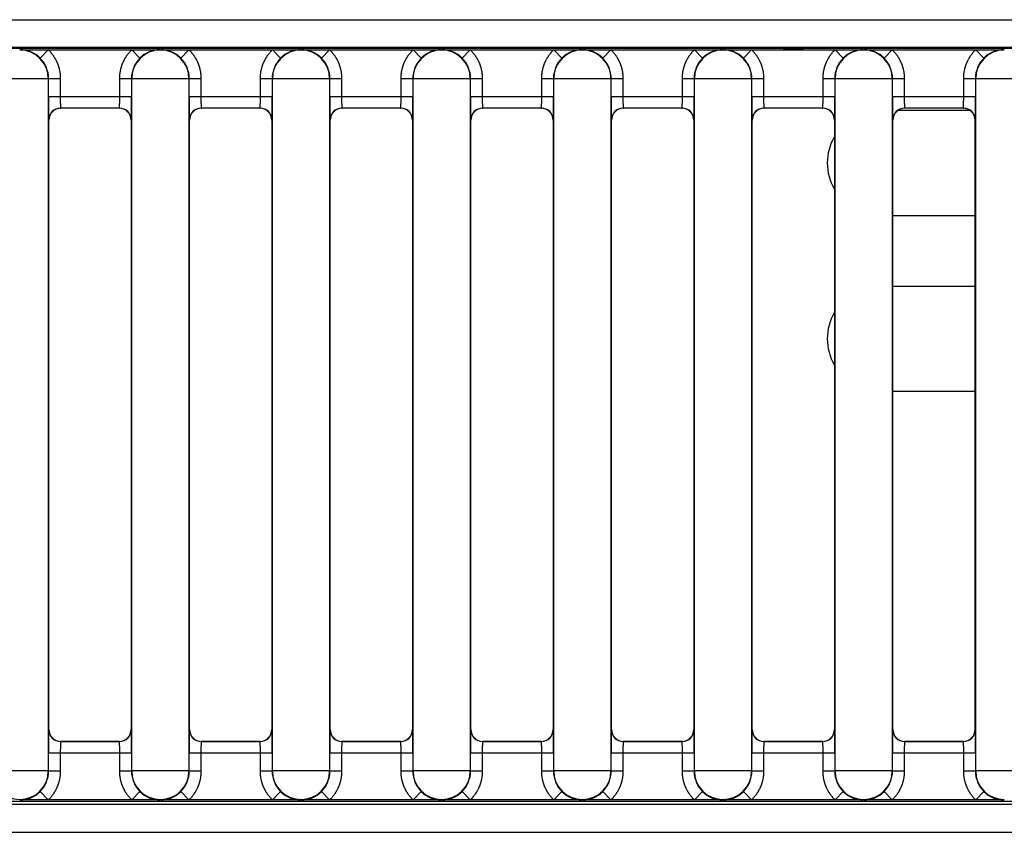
# Model space of a CAD drawing. Header units: millimetres. Extents: x -40 to 419, y 0 to 295.
# Tile 15 of 85: x 117.58 to 121.78, y 108.87 to 112.33. Entities that reach past the tile are written whole.
import ezdxf

# ---------------------------------------------------------------- set-up
doc = ezdxf.new("R2010")
doc.units = ezdxf.units.MM
doc.layers.add('BW4C_TWINTOWER_H', color=7, linetype='Continuous')
doc.layers.add('Standard', color=7, linetype='Continuous')

# ---------------------------------------------------------------- blocks, each defined once
blk = doc.blocks.new('SE3')
at = {"layer": 'BW4C_TWINTOWER_H', "color": 7, "linetype": 'Continuous'}
for p, q in [((111.1561, 112.3332), (126.1561, 112.3332)), ((126.1561, 112.2152), (109.7741, 112.2152)), ((125.3627, 112.2104), (110.4761, 112.2104)), ((117.5811, 112.2036), (117.5827, 112.2052)), ((117.5827, 112.2052), (117.7031, 112.2052)), ((117.668, 112.1696), (117.7031, 112.2052)), ((117.7031, 112.2052), (118.0592, 112.2052)), ((118.0592, 112.2052), (118.1796, 112.2052)), ((118.0943, 112.1696), (118.0592, 112.2052)), ((118.1796, 112.2052), (118.1811, 112.2036)), ((118.1811, 112.2036), (118.1827, 112.2052)), ((118.1827, 112.2052), (118.3031, 112.2052)), ((118.268, 112.1696), (118.3031, 112.2052)), ((118.3031, 112.2052), (118.6592, 112.2052)), ((118.6592, 112.2052), (118.7796, 112.2052)), ((118.6943, 112.1696), (118.6592, 112.2052)), ((118.7796, 112.2052), (118.7811, 112.2036)), ((118.7811, 112.2036), (118.7827, 112.2052)), ((118.7827, 112.2052), (118.9031, 112.2052)), ((118.868, 112.1696), (118.9031, 112.2052)), ((118.9031, 112.2052), (119.2592, 112.2052)), ((119.2592, 112.2052), (119.3796, 112.2052)), ((119.2943, 112.1696), (119.2592, 112.2052)), ((119.3796, 112.2052), (119.3811, 112.2036)), ((119.3811, 112.2036), (119.3827, 112.2052)), ((119.3827, 112.2052), (119.5031, 112.2052)), ((119.468, 112.1696), (119.5031, 112.2052)), ((119.5031, 112.2052), (119.8592, 112.2052)), ((119.8592, 112.2052), (119.9796, 112.2052)), ((119.8943, 112.1696), (119.8592, 112.2052)), ((119.9796, 112.2052), (119.9811, 112.2036)), ((119.9811, 112.2036), (119.9827, 112.2052)), ((119.9827, 112.2052), (120.1031, 112.2052)), ((120.068, 112.1696), (120.1031, 112.2052)), ((120.1031, 112.2052), (120.4592, 112.2052)), ((120.4943, 112.1696), (120.4592, 112.2052)), ((120.4592, 112.2052), (120.5796, 112.2052)), ((120.5796, 112.2052), (120.5811, 112.2036)), ((120.5811, 112.2036), (120.5827, 112.2052)), ((120.5827, 112.2052), (120.7031, 112.2052)), ((120.668, 112.1696), (120.7031, 112.2052)), ((120.7031, 112.2052), (121.0592, 112.2052)), ((120.8406, 112.2078), (120.9216, 112.2078)), ((121.0592, 112.2052), (121.1796, 112.2052)), ((121.0943, 112.1696), (121.0592, 112.2052)), ((121.1796, 112.2052), (121.1811, 112.2036)), ((121.1811, 112.2036), (121.1827, 112.2052)), ((121.1827, 112.2052), (121.3031, 112.2052)), ((121.268, 112.1696), (121.3031, 112.2052)), ((121.3031, 112.2052), (121.6592, 112.2052)), ((121.6592, 112.2052), (121.7796, 112.2052)), ((121.6943, 112.1696), (121.6592, 112.2052)), ((121.7796, 112.2052), (121.7811, 112.2036)), ((117.7033, 112.0815), (117.459, 112.0815)), ((117.7044, 112.0826), (117.7033, 112.0815)), ((117.7033, 112.0815), (117.7033, 109.1289)), ((117.7044, 112.0826), (117.7544, 112.0826)), ((117.7044, 112.0061), (117.7044, 112.0826)), ((117.7544, 112.0826), (117.7544, 112.0061)), ((118.0079, 112.0826), (118.0579, 112.0826)), ((118.0079, 112.0061), (118.0079, 112.0826)), ((118.0579, 112.0826), (118.0579, 112.0061)), ((118.059, 112.0815), (118.0579, 112.0826)), ((118.3033, 112.0815), (118.059, 112.0815)), ((118.059, 109.1289), (118.059, 112.0815)), ((118.3044, 112.0826), (118.3033, 112.0815)), ((118.3033, 112.0815), (118.3033, 109.1289)), ((118.3044, 112.0826), (118.3544, 112.0826)), ((118.3044, 112.0061), (118.3044, 112.0826)), ((118.3544, 112.0826), (118.3544, 112.0061)), ((118.6079, 112.0826), (118.6579, 112.0826)), ((118.6079, 112.0061), (118.6079, 112.0826)), ((118.659, 112.0815), (118.6579, 112.0826)), ((118.6579, 112.0826), (118.6579, 112.0061)), ((118.9033, 112.0815), (118.659, 112.0815)), ((118.659, 109.1289), (118.659, 112.0815)), ((118.9044, 112.0826), (118.9033, 112.0815)), ((118.9033, 112.0815), (118.9033, 109.1289)), ((118.9044, 112.0826), (118.9544, 112.0826)), ((118.9044, 112.0061), (118.9044, 112.0826)), ((118.9544, 112.0826), (118.9544, 112.0061)), ((119.2079, 112.0061), (119.2079, 112.0826)), ((119.2079, 112.0826), (119.2579, 112.0826)), ((119.259, 112.0815), (119.2579, 112.0826)), ((119.2579, 112.0826), (119.2579, 112.0061)), ((119.259, 109.1289), (119.259, 112.0815)), ((119.5033, 112.0815), (119.259, 112.0815)), ((119.5044, 112.0826), (119.5033, 112.0815)), ((119.5033, 112.0815), (119.5033, 109.1289)), ((119.5044, 112.0826), (119.5544, 112.0826)), ((119.5044, 112.0061), (119.5044, 112.0826)), ((119.5544, 112.0826), (119.5544, 112.0061)), ((119.8079, 112.0061), (119.8079, 112.0826)), ((119.8079, 112.0826), (119.8579, 112.0826)), ((119.8579, 112.0826), (119.8579, 112.0061)), ((119.859, 112.0815), (119.8579, 112.0826)), ((120.1033, 112.0815), (119.859, 112.0815)), ((119.859, 109.1289), (119.859, 112.0815)), ((120.1044, 112.0826), (120.1033, 112.0815)), ((120.1033, 112.0815), (120.1033, 109.1289)), ((120.1044, 112.0826), (120.1544, 112.0826)), ((120.1044, 112.0061), (120.1044, 112.0826)), ((120.1544, 112.0826), (120.1544, 112.0061)), ((120.4079, 112.0826), (120.4579, 112.0826)), ((120.4079, 112.0061), (120.4079, 112.0826)), ((120.4579, 112.0826), (120.4579, 112.0061)), ((120.459, 112.0815), (120.4579, 112.0826)), ((120.7033, 112.0815), (120.459, 112.0815)), ((120.459, 109.1289), (120.459, 112.0815)), ((120.7044, 112.0826), (120.7033, 112.0815)), ((120.7033, 112.0815), (120.7033, 109.1289)), ((120.7044, 112.0061), (120.7044, 112.0826)), ((120.7044, 112.0826), (120.7544, 112.0826)), ((120.7544, 112.0826), (120.7544, 112.0061)), ((121.0079, 112.0826), (121.0579, 112.0826)), ((121.0079, 112.0061), (121.0079, 112.0826)), ((121.059, 112.0815), (121.0579, 112.0826)), ((121.0579, 112.0826), (121.0579, 112.0061)), ((121.3033, 112.0815), (121.059, 112.0815)), ((121.059, 109.1289), (121.059, 112.0815)), ((121.3044, 112.0826), (121.3033, 112.0815)), ((121.3033, 112.0815), (121.3033, 109.1289)), ((121.3044, 112.0061), (121.3044, 112.0826)), ((121.3044, 112.0826), (121.3544, 112.0826)), ((121.3544, 112.0826), (121.3544, 112.0061)), ((121.6079, 112.0826), (121.6579, 112.0826)), ((121.6079, 112.0061), (121.6079, 112.0826)), ((121.659, 112.0815), (121.6579, 112.0826)), ((121.6579, 112.0826), (121.6579, 112.0061)), ((121.659, 109.1289), (121.659, 112.0815)), ((121.9033, 112.0815), (121.659, 112.0815)), ((117.7044, 112.0061), (117.7544, 112.0061)), ((117.7544, 112.0061), (118.0079, 112.0061)), ((118.0079, 112.0061), (118.0579, 112.0061)), ((118.3044, 112.0061), (118.3544, 112.0061)), ((118.3544, 112.0061), (118.6079, 112.0061)), ((118.6079, 112.0061), (118.6579, 112.0061)), ((118.9044, 112.0061), (118.9544, 112.0061)), ((118.9544, 112.0061), (119.2079, 112.0061)), ((119.2079, 112.0061), (119.2579, 112.0061)), ((119.5044, 112.0061), (119.5544, 112.0061)), ((119.5544, 112.0061), (119.8079, 112.0061)), ((119.8079, 112.0061), (119.8579, 112.0061)), ((120.1044, 112.0061), (120.1544, 112.0061)), ((120.1544, 112.0061), (120.4079, 112.0061)), ((120.4079, 112.0061), (120.4579, 112.0061)), ((120.7044, 112.0061), (120.7544, 112.0061)), ((120.7544, 112.0061), (121.0079, 112.0061)), ((121.0079, 112.0061), (121.0579, 112.0061)), ((121.3044, 112.0061), (121.3544, 112.0061)), ((121.3544, 112.0061), (121.6079, 112.0061)), ((121.6079, 112.0061), (121.6579, 112.0061)), ((118.007, 111.9561), (117.7553, 111.9561)), ((117.7553, 111.9561), (117.7561, 111.9552)), ((118.0061, 111.9552), (117.7561, 111.9552)), ((118.0061, 111.9552), (118.007, 111.9561)), ((118.3553, 111.9561), (118.3561, 111.9552)), ((118.607, 111.9561), (118.3553, 111.9561)), ((118.6061, 111.9552), (118.3561, 111.9552)), ((118.6061, 111.9552), (118.607, 111.9561)), ((119.207, 111.9561), (118.9553, 111.9561)), ((118.9553, 111.9561), (118.9561, 111.9552)), ((119.2061, 111.9552), (118.9561, 111.9552)), ((119.2061, 111.9552), (119.207, 111.9561)), ((119.807, 111.9561), (119.5553, 111.9561)), ((119.5553, 111.9561), (119.5561, 111.9552)), ((119.8061, 111.9552), (119.5561, 111.9552)), ((119.8061, 111.9552), (119.807, 111.9561)), ((120.407, 111.9561), (120.1553, 111.9561)), ((120.1553, 111.9561), (120.1561, 111.9552)), ((120.4061, 111.9552), (120.1561, 111.9552)), ((120.4061, 111.9552), (120.407, 111.9561)), ((121.007, 111.9561), (120.7553, 111.9561)), ((120.7553, 111.9561), (120.7561, 111.9552)), ((121.0061, 111.9552), (120.7561, 111.9552)), ((121.0061, 111.9552), (121.007, 111.9561)), ((121.329, 111.9472), (121.6333, 111.9472)), ((121.3553, 111.9561), (121.3561, 111.9552)), ((121.607, 111.9561), (121.3553, 111.9561)), ((121.6061, 111.9552), (121.3561, 111.9552)), ((121.6061, 111.9552), (121.607, 111.9561)), ((117.7061, 111.9052), (117.7053, 111.9061)), ((117.7061, 109.3052), (117.7061, 111.9052)), ((118.057, 111.9061), (118.0561, 111.9052)), ((118.0561, 111.9052), (118.0561, 109.3052)), ((118.3061, 111.9052), (118.3053, 111.9061)), ((118.3061, 109.3052), (118.3061, 111.9052)), ((118.657, 111.9061), (118.6561, 111.9052)), ((118.6561, 111.9052), (118.6561, 109.3052)), ((118.9061, 111.9052), (118.9053, 111.9061)), ((118.9061, 109.3052), (118.9061, 111.9052)), ((119.257, 111.9061), (119.2561, 111.9052)), ((119.2561, 111.9052), (119.2561, 109.3052)), ((119.5061, 111.9052), (119.5053, 111.9061)), ((119.5061, 109.3052), (119.5061, 111.9052)), ((119.857, 111.9061), (119.8561, 111.9052)), ((119.8561, 111.9052), (119.8561, 109.3052)), ((120.1061, 111.9052), (120.1053, 111.9061)), ((120.1061, 109.3052), (120.1061, 111.9052)), ((120.457, 111.9061), (120.4561, 111.9052)), ((120.4561, 111.9052), (120.4561, 109.3052)), ((120.7061, 111.9052), (120.7053, 111.9061)), ((120.7061, 109.3052), (120.7061, 111.9052)), ((121.057, 111.9061), (121.0561, 111.9052)), ((121.0561, 111.9052), (121.0561, 109.3052)), ((121.3061, 111.9052), (121.3053, 111.9061)), ((121.3061, 109.3052), (121.3061, 111.9052)), ((121.657, 111.9061), (121.6561, 111.9052)), ((121.6561, 111.9052), (121.6561, 109.3052)), ((121.6561, 111.4972), (121.3061, 111.4972)), ((121.3061, 111.1972), (121.6561, 111.1972)), ((121.6561, 110.7472), (121.3061, 110.7472)), ((117.7053, 109.3043), (117.7061, 109.3052)), ((118.0561, 109.3052), (118.057, 109.3043)), ((118.3053, 109.3043), (118.3061, 109.3052)), ((118.6561, 109.3052), (118.657, 109.3043)), ((118.9053, 109.3043), (118.9061, 109.3052)), ((119.2561, 109.3052), (119.257, 109.3043)), ((119.5053, 109.3043), (119.5061, 109.3052)), ((119.8561, 109.3052), (119.857, 109.3043)), ((120.1053, 109.3043), (120.1061, 109.3052)), ((120.4561, 109.3052), (120.457, 109.3043)), ((120.7053, 109.3043), (120.7061, 109.3052)), ((121.0561, 109.3052), (121.057, 109.3043)), ((121.3053, 109.3043), (121.3061, 109.3052)), ((121.6561, 109.3052), (121.657, 109.3043)), ((117.7561, 109.2552), (117.7553, 109.2543)), ((117.7553, 109.2543), (118.007, 109.2543)), ((118.0061, 109.2552), (117.7561, 109.2552)), ((118.007, 109.2543), (118.0061, 109.2552)), ((118.3561, 109.2552), (118.3553, 109.2543)), ((118.3553, 109.2543), (118.607, 109.2543)), ((118.6061, 109.2552), (118.3561, 109.2552)), ((118.607, 109.2543), (118.6061, 109.2552)), ((118.9561, 109.2552), (118.9553, 109.2543)), ((118.9553, 109.2543), (119.207, 109.2543)), ((119.2061, 109.2552), (118.9561, 109.2552)), ((119.207, 109.2543), (119.2061, 109.2552)), ((119.5561, 109.2552), (119.5553, 109.2543)), ((119.5553, 109.2543), (119.807, 109.2543)), ((119.8061, 109.2552), (119.5561, 109.2552)), ((119.807, 109.2543), (119.8061, 109.2552)), ((120.1561, 109.2552), (120.1553, 109.2543)), ((120.1553, 109.2543), (120.407, 109.2543)), ((120.4061, 109.2552), (120.1561, 109.2552)), ((120.407, 109.2543), (120.4061, 109.2552)), ((120.7561, 109.2552), (120.7553, 109.2543)), ((120.7553, 109.2543), (121.007, 109.2543)), ((121.0061, 109.2552), (120.7561, 109.2552)), ((121.007, 109.2543), (121.0061, 109.2552)), ((121.3561, 109.2552), (121.3553, 109.2543)), ((121.3553, 109.2543), (121.607, 109.2543)), ((121.6061, 109.2552), (121.3561, 109.2552)), ((121.607, 109.2543), (121.6061, 109.2552)), ((117.7044, 109.1278), (117.7044, 109.2043)), ((117.7544, 109.2043), (117.7044, 109.2043)), ((118.0079, 109.2043), (117.7544, 109.2043)), ((117.7544, 109.2043), (117.7544, 109.1278)), ((118.0579, 109.2043), (118.0079, 109.2043)), ((118.0079, 109.1278), (118.0079, 109.2043)), ((118.0579, 109.2043), (118.0579, 109.1278)), ((118.3044, 109.1278), (118.3044, 109.2043)), ((118.3544, 109.2043), (118.3044, 109.2043)), ((118.6079, 109.2043), (118.3544, 109.2043)), ((118.3544, 109.2043), (118.3544, 109.1278)), ((118.6579, 109.2043), (118.6079, 109.2043)), ((118.6079, 109.1278), (118.6079, 109.2043)), ((118.6579, 109.2043), (118.6579, 109.1278)), ((118.9044, 109.1278), (118.9044, 109.2043)), ((118.9544, 109.2043), (118.9044, 109.2043)), ((118.9544, 109.2043), (118.9544, 109.1278)), ((119.2079, 109.2043), (118.9544, 109.2043)), ((119.2079, 109.1278), (119.2079, 109.2043)), ((119.2579, 109.2043), (119.2079, 109.2043)), ((119.2579, 109.2043), (119.2579, 109.1278)), ((119.5544, 109.2043), (119.5044, 109.2043)), ((119.5044, 109.1278), (119.5044, 109.2043)), ((119.5544, 109.2043), (119.5544, 109.1278)), ((119.8079, 109.2043), (119.5544, 109.2043)), ((119.8079, 109.1278), (119.8079, 109.2043)), ((119.8579, 109.2043), (119.8079, 109.2043)), ((119.8579, 109.2043), (119.8579, 109.1278)), ((120.1544, 109.2043), (120.1044, 109.2043)), ((120.1044, 109.1278), (120.1044, 109.2043)), ((120.4079, 109.2043), (120.1544, 109.2043)), ((120.1544, 109.2043), (120.1544, 109.1278)), ((120.4579, 109.2043), (120.4079, 109.2043)), ((120.4079, 109.1278), (120.4079, 109.2043)), ((120.4579, 109.2043), (120.4579, 109.1278)), ((120.7044, 109.1278), (120.7044, 109.2043)), ((120.7544, 109.2043), (120.7044, 109.2043)), ((121.0079, 109.2043), (120.7544, 109.2043)), ((120.7544, 109.2043), (120.7544, 109.1278)), ((121.0079, 109.1278), (121.0079, 109.2043)), ((121.0579, 109.2043), (121.0079, 109.2043)), ((121.0579, 109.2043), (121.0579, 109.1278)), ((121.3544, 109.2043), (121.3044, 109.2043)), ((121.3044, 109.1278), (121.3044, 109.2043)), ((121.6079, 109.2043), (121.3544, 109.2043)), ((121.3544, 109.2043), (121.3544, 109.1278)), ((121.6079, 109.1278), (121.6079, 109.2043)), ((121.6579, 109.2043), (121.6079, 109.2043)), ((121.6579, 109.2043), (121.6579, 109.1278)), ((117.7033, 109.1289), (117.459, 109.1289)), ((117.7033, 109.1289), (117.7044, 109.1278)), ((117.7544, 109.1278), (117.7044, 109.1278)), ((118.0579, 109.1278), (118.0079, 109.1278)), ((118.0579, 109.1278), (118.059, 109.1289)), ((118.3033, 109.1289), (118.059, 109.1289)), ((118.3033, 109.1289), (118.3044, 109.1278)), ((118.3544, 109.1278), (118.3044, 109.1278)), ((118.6579, 109.1278), (118.6079, 109.1278)), ((118.6579, 109.1278), (118.659, 109.1289)), ((118.9033, 109.1289), (118.659, 109.1289)), ((118.9033, 109.1289), (118.9044, 109.1278)), ((118.9544, 109.1278), (118.9044, 109.1278)), ((119.2579, 109.1278), (119.2079, 109.1278)), ((119.2579, 109.1278), (119.259, 109.1289)), ((119.5033, 109.1289), (119.259, 109.1289)), ((119.5033, 109.1289), (119.5044, 109.1278)), ((119.5544, 109.1278), (119.5044, 109.1278)), ((119.8579, 109.1278), (119.8079, 109.1278)), ((119.8579, 109.1278), (119.859, 109.1289)), ((120.1033, 109.1289), (119.859, 109.1289)), ((120.1033, 109.1289), (120.1044, 109.1278)), ((120.1544, 109.1278), (120.1044, 109.1278)), ((120.4579, 109.1278), (120.4079, 109.1278)), ((120.4579, 109.1278), (120.459, 109.1289)), ((120.7033, 109.1289), (120.459, 109.1289)), ((120.7033, 109.1289), (120.7044, 109.1278)), ((120.7544, 109.1278), (120.7044, 109.1278)), ((121.0579, 109.1278), (121.0079, 109.1278)), ((121.0579, 109.1278), (121.059, 109.1289)), ((121.3033, 109.1289), (121.059, 109.1289)), ((121.3033, 109.1289), (121.3044, 109.1278)), ((121.3544, 109.1278), (121.3044, 109.1278)), ((121.6579, 109.1278), (121.6079, 109.1278)), ((121.6579, 109.1278), (121.659, 109.1289)), ((121.9033, 109.1289), (121.659, 109.1289)), ((117.668, 109.0408), (117.7031, 109.0052)), ((118.0943, 109.0408), (118.0592, 109.0052)), ((118.268, 109.0408), (118.3031, 109.0052)), ((118.6943, 109.0408), (118.6592, 109.0052)), ((118.868, 109.0408), (118.9031, 109.0052)), ((119.2943, 109.0408), (119.2592, 109.0052)), ((119.468, 109.0408), (119.5031, 109.0052)), ((119.8943, 109.0408), (119.8592, 109.0052)), ((120.068, 109.0408), (120.1031, 109.0052)), ((120.4943, 109.0408), (120.4592, 109.0052)), ((120.668, 109.0408), (120.7031, 109.0052)), ((121.0943, 109.0408), (121.0592, 109.0052)), ((121.268, 109.0408), (121.3031, 109.0052)), ((121.6943, 109.0408), (121.6592, 109.0052)), ((110.4761, 109), (125.3627, 109)), ((117.5827, 109.0052), (117.5811, 109.0068)), ((117.7031, 109.0052), (117.5827, 109.0052)), ((118.0592, 109.0052), (117.7031, 109.0052)), ((118.1796, 109.0052), (118.0592, 109.0052)), ((118.1811, 109.0068), (118.1796, 109.0052)), ((118.1827, 109.0052), (118.1811, 109.0068)), ((118.3031, 109.0052), (118.1827, 109.0052)), ((118.6592, 109.0052), (118.3031, 109.0052)), ((118.7796, 109.0052), (118.6592, 109.0052)), ((118.7811, 109.0068), (118.7796, 109.0052)), ((118.7827, 109.0052), (118.7811, 109.0068)), ((118.9031, 109.0052), (118.7827, 109.0052)), ((119.2592, 109.0052), (118.9031, 109.0052)), ((119.3796, 109.0052), (119.2592, 109.0052)), ((119.3811, 109.0068), (119.3796, 109.0052)), ((119.3827, 109.0052), (119.3811, 109.0068)), ((119.5031, 109.0052), (119.3827, 109.0052)), ((119.8592, 109.0052), (119.5031, 109.0052)), ((119.9796, 109.0052), (119.8592, 109.0052)), ((119.9811, 109.0068), (119.9796, 109.0052)), ((119.9827, 109.0052), (119.9811, 109.0068)), ((120.1031, 109.0052), (119.9827, 109.0052)), ((120.4592, 109.0052), (120.1031, 109.0052)), ((120.5796, 109.0052), (120.4592, 109.0052)), ((120.5811, 109.0068), (120.5796, 109.0052)), ((120.5827, 109.0052), (120.5811, 109.0068)), ((120.7031, 109.0052), (120.5827, 109.0052)), ((121.0592, 109.0052), (120.7031, 109.0052)), ((121.1796, 109.0052), (121.0592, 109.0052)), ((121.1811, 109.0068), (121.1796, 109.0052)), ((121.1827, 109.0052), (121.1811, 109.0068)), ((121.3031, 109.0052), (121.1827, 109.0052)), ((121.6592, 109.0052), (121.3031, 109.0052)), ((121.7796, 109.0052), (121.6592, 109.0052)), ((121.7811, 109.0068), (121.7796, 109.0052)), ((126.098, 108.9852), (109.7641, 108.9852)), ((109.7641, 108.8672), (126.098, 108.8672))]:
    blk.add_line(p, q, dxfattribs=at)
for centre, radius, start, end in [((117.5811, 112.0815), 0.1221, 0.0044, 89.9957), ((117.5816, 112.0825), 0.1227, 45.2204, 89.4845), ((118.1812, 112.0815), 0.1221, 90.0044, 179.9956), ((118.1807, 112.0826), 0.1227, 90.5091, 134.786), ((118.1811, 112.0815), 0.1221, 0.0044, 89.9957), ((118.1816, 112.0825), 0.1227, 45.2204, 89.4845), ((118.7812, 112.0815), 0.1221, 90.0044, 179.9956), ((118.7807, 112.0826), 0.1227, 90.5091, 134.786), ((118.7811, 112.0815), 0.1221, 0.0044, 89.9957), ((118.7816, 112.0825), 0.1227, 45.2204, 89.4845), ((119.3812, 112.0815), 0.1221, 90.0044, 179.9956), ((119.3807, 112.0826), 0.1227, 90.5091, 134.786), ((119.3811, 112.0815), 0.1221, 0.0044, 89.9957), ((119.3816, 112.0825), 0.1227, 45.2204, 89.4845), ((119.9812, 112.0815), 0.1221, 90.0044, 179.9956), ((119.9807, 112.0826), 0.1227, 90.5091, 134.786), ((119.9811, 112.0815), 0.1221, 0.0044, 89.9957), ((119.9816, 112.0825), 0.1227, 45.2204, 89.4845), ((120.5812, 112.0815), 0.1221, 90.0044, 179.9956), ((120.5807, 112.0826), 0.1227, 90.5091, 134.786), ((120.5811, 112.0815), 0.1221, 0.0044, 89.9957), ((120.5816, 112.0825), 0.1227, 45.2204, 89.4845), ((121.1812, 112.0815), 0.1221, 90.0044, 179.9956), ((121.1807, 112.0826), 0.1227, 90.5091, 134.786), ((121.1811, 112.0815), 0.1221, 0.0044, 89.9957), ((121.1816, 112.0825), 0.1227, 45.2204, 89.4845), ((121.7812, 112.0815), 0.1221, 90.0044, 179.9956), ((121.7807, 112.0826), 0.1227, 90.5091, 134.786), ((117.5823, 112.0826), 0.1221, 0.0013, 45.3962), ((118.18, 112.0826), 0.1221, 134.6038, 179.9987), ((118.1823, 112.0826), 0.1221, 0.0013, 45.3962), ((118.78, 112.0826), 0.1221, 134.6038, 179.9987), ((118.7823, 112.0826), 0.1221, 0.0013, 45.3962), ((119.38, 112.0826), 0.1221, 134.6038, 179.9987), ((119.3823, 112.0826), 0.1221, 0.0013, 45.3962), ((119.98, 112.0826), 0.1221, 134.6038, 179.9987), ((119.9823, 112.0826), 0.1221, 0.0013, 45.3962), ((120.58, 112.0826), 0.1221, 134.6038, 179.9987), ((120.5823, 112.0826), 0.1221, 0.0013, 45.3962), ((121.18, 112.0826), 0.1221, 134.6038, 179.9987), ((121.1823, 112.0826), 0.1221, 0.0013, 45.3962), ((121.78, 112.0826), 0.1221, 134.6038, 179.9987), ((120.6292, 111.9814), 2.9249, 179.5161, 181.4752), ((118.525, 111.9944), 0.7707, 179.1321, 182.8504), ((117.2393, 111.9944), 0.7686, 357.1447, 0.8728), ((115.1331, 111.9814), 2.9249, 358.5248, 0.4839), ((121.2292, 111.9814), 2.9249, 179.5161, 181.4752), ((119.125, 111.9944), 0.7707, 179.1321, 182.8504), ((117.8393, 111.9944), 0.7686, 357.1447, 0.8728), ((115.7331, 111.9814), 2.9249, 358.5248, 0.4839), ((121.8292, 111.9814), 2.9249, 179.5161, 181.4752), ((119.725, 111.9944), 0.7707, 179.1321, 182.8504), ((118.4393, 111.9944), 0.7686, 357.1447, 0.8728), ((116.3331, 111.9814), 2.9249, 358.5248, 0.4839), ((122.4292, 111.9814), 2.9249, 179.5161, 181.4752), ((120.325, 111.9944), 0.7707, 179.1321, 182.8504), ((119.0393, 111.9944), 0.7686, 357.1447, 0.8728), ((116.9331, 111.9814), 2.9249, 358.5248, 0.4839), ((123.0292, 111.9814), 2.9249, 179.5161, 181.4752), ((120.925, 111.9944), 0.7707, 179.1321, 182.8504), ((119.6393, 111.9944), 0.7686, 357.1447, 0.8728), ((117.5331, 111.9814), 2.9249, 358.5248, 0.4839), ((123.6292, 111.9814), 2.9249, 179.5161, 181.4752), ((121.525, 111.9944), 0.7707, 179.1321, 182.8504), ((120.2393, 111.9944), 0.7686, 357.1447, 0.8728), ((118.1331, 111.9814), 2.9249, 358.5248, 0.4839), ((124.2292, 111.9814), 2.9249, 179.5161, 181.4752), ((122.125, 111.9944), 0.7707, 179.1321, 182.8504), ((120.8393, 111.9944), 0.7686, 357.1447, 0.8728), ((118.7331, 111.9814), 2.9249, 358.5248, 0.4839), ((117.7553, 111.9061), 0.05, 90.0053, 179.9947), ((118.007, 111.9061), 0.05, 0.0053, 89.9947), ((118.3553, 111.9061), 0.05, 90.0053, 179.9947), ((118.607, 111.9061), 0.05, 0.0053, 89.9947), ((118.9553, 111.9061), 0.05, 90.0053, 179.9947), ((119.207, 111.9061), 0.05, 0.0053, 89.9947), ((119.5553, 111.9061), 0.05, 90.0053, 179.9947), ((119.807, 111.9061), 0.05, 0.0053, 89.9947), ((120.1553, 111.9061), 0.05, 90.0053, 179.9947), ((120.407, 111.9061), 0.05, 0.0053, 89.9947), ((120.7553, 111.9061), 0.05, 90.0053, 179.9947), ((121.007, 111.9061), 0.05, 0.0053, 89.9947), ((121.3553, 111.9061), 0.05, 90.0053, 179.9947), ((121.607, 111.9061), 0.05, 0.0053, 89.9947), ((121.2511, 111.7222), 0.225, 150.0736, 209.9264), ((121.2511, 110.9722), 0.225, 150.0736, 209.9264), ((120.6292, 109.229), 2.9249, 178.5248, 180.4839), ((117.7553, 109.3043), 0.05, 180.0053, 269.9947), ((118.007, 109.3043), 0.05, 270.0053, 359.9947), ((115.1331, 109.229), 2.9249, 359.5161, 1.4752), ((121.2292, 109.229), 2.9249, 178.5248, 180.4839), ((118.3553, 109.3043), 0.05, 180.0053, 269.9947), ((118.607, 109.3043), 0.05, 270.0053, 359.9947), ((115.7331, 109.229), 2.9249, 359.5161, 1.4752), ((121.8292, 109.229), 2.9249, 178.5248, 180.4839), ((118.9553, 109.3043), 0.05, 180.0053, 269.9947), ((119.207, 109.3043), 0.05, 270.0053, 359.9947), ((116.3331, 109.229), 2.9249, 359.5161, 1.4752), ((122.4292, 109.229), 2.9249, 178.5248, 180.4839), ((119.5553, 109.3043), 0.05, 180.0053, 269.9947), ((119.807, 109.3043), 0.05, 270.0053, 359.9947), ((116.9331, 109.229), 2.9249, 359.5161, 1.4752), ((123.0292, 109.229), 2.9249, 178.5248, 180.4839), ((120.1553, 109.3043), 0.05, 180.0053, 269.9947), ((120.407, 109.3043), 0.05, 270.0053, 359.9947), ((117.5331, 109.229), 2.9249, 359.5161, 1.4752), ((123.6292, 109.229), 2.9249, 178.5248, 180.4839), ((120.7553, 109.3043), 0.05, 180.0053, 269.9947), ((121.007, 109.3043), 0.05, 270.0053, 359.9947), ((118.1331, 109.229), 2.9249, 359.5161, 1.4752), ((124.2292, 109.229), 2.9249, 178.5248, 180.4839), ((121.3553, 109.3043), 0.05, 180.0053, 269.9947), ((121.607, 109.3043), 0.05, 270.0053, 359.9947), ((118.7331, 109.229), 2.9249, 359.5161, 1.4752), ((118.523, 109.216), 0.7686, 177.1447, 180.8728), ((117.2373, 109.216), 0.7707, 359.1321, 2.8504), ((119.123, 109.216), 0.7686, 177.1447, 180.8728), ((117.8373, 109.216), 0.7707, 359.1321, 2.8504), ((119.723, 109.216), 0.7686, 177.1447, 180.8728), ((118.4373, 109.216), 0.7707, 359.1321, 2.8504), ((120.323, 109.216), 0.7686, 177.1447, 180.8728), ((119.0373, 109.216), 0.7707, 359.1321, 2.8504), ((120.923, 109.216), 0.7686, 177.1447, 180.8728), ((119.6373, 109.216), 0.7707, 359.1321, 2.8504), ((121.523, 109.216), 0.7686, 177.1447, 180.8728), ((120.2373, 109.216), 0.7707, 359.1321, 2.8504), ((122.123, 109.216), 0.7686, 177.1447, 180.8728), ((120.8373, 109.216), 0.7707, 359.1321, 2.8504), ((117.5812, 109.1289), 0.1221, 180.0044, 269.9957), ((117.5811, 109.1289), 0.1221, 270.0044, 359.9956), ((117.5823, 109.1278), 0.1221, 314.6038, 359.9987), ((118.18, 109.1278), 0.1221, 180.0013, 225.3962), ((118.1812, 109.1289), 0.1221, 180.0044, 269.9957), ((118.1811, 109.1289), 0.1221, 270.0044, 359.9956), ((118.1823, 109.1278), 0.1221, 314.6038, 359.9987), ((118.78, 109.1278), 0.1221, 180.0013, 225.3962), ((118.7812, 109.1289), 0.1221, 180.0044, 269.9957), ((118.7811, 109.1289), 0.1221, 270.0044, 359.9956), ((118.7823, 109.1278), 0.1221, 314.6038, 359.9987), ((119.38, 109.1278), 0.1221, 180.0013, 225.3962), ((119.3812, 109.1289), 0.1221, 180.0044, 269.9957), ((119.3811, 109.1289), 0.1221, 270.0044, 359.9956), ((119.3823, 109.1278), 0.1221, 314.6038, 359.9987), ((119.98, 109.1278), 0.1221, 180.0013, 225.3962), ((119.9812, 109.1289), 0.1221, 180.0044, 269.9957), ((119.9811, 109.1289), 0.1221, 270.0044, 359.9956), ((119.9823, 109.1278), 0.1221, 314.6038, 359.9987), ((120.58, 109.1278), 0.1221, 180.0013, 225.3962), ((120.5812, 109.1289), 0.1221, 180.0044, 269.9957), ((120.5811, 109.1289), 0.1221, 270.0044, 359.9956), ((120.5823, 109.1278), 0.1221, 314.6038, 359.9987), ((121.18, 109.1278), 0.1221, 180.0013, 225.3962), ((121.1812, 109.1289), 0.1221, 180.0044, 269.9957), ((121.1811, 109.1289), 0.1221, 270.0044, 359.9956), ((121.1823, 109.1278), 0.1221, 314.6038, 359.9987), ((121.78, 109.1278), 0.1221, 180.0013, 225.3962), ((121.7812, 109.1289), 0.1221, 180.0044, 269.9957), ((117.5816, 109.1279), 0.1227, 270.5091, 314.786), ((118.1807, 109.1279), 0.1227, 225.2204, 269.4845), ((118.1816, 109.1279), 0.1227, 270.5091, 314.786), ((118.7807, 109.1279), 0.1227, 225.2204, 269.4845), ((118.7816, 109.1279), 0.1227, 270.5091, 314.786), ((119.3807, 109.1279), 0.1227, 225.2204, 269.4845), ((119.3816, 109.1279), 0.1227, 270.5091, 314.786), ((119.9807, 109.1279), 0.1227, 225.2204, 269.4845), ((119.9816, 109.1279), 0.1227, 270.5091, 314.786), ((120.5807, 109.1279), 0.1227, 225.2204, 269.4845), ((120.5816, 109.1279), 0.1227, 270.5091, 314.786), ((121.1807, 109.1279), 0.1227, 225.2204, 269.4845), ((121.1816, 109.1279), 0.1227, 270.5091, 314.786), ((121.7807, 109.1279), 0.1227, 225.2204, 269.4845)]:
    blk.add_arc(centre, radius, start, end, dxfattribs=at)
for centre, major_axis, ratio, start_param, end_param in [((120.8811, 112.208), (0.0437, 0), 0.012941, -0.384539, 3.526131), ((117.7561, 111.9052), (0.0354, -0.0354), 0.999924, 2.356233, 3.926953), ((118.0061, 111.9052), (-0.0354, -0.0354), 0.999924, 2.356233, 3.926953), ((118.3561, 111.9052), (0.0354, -0.0354), 0.999924, 2.356233, 3.926953), ((118.6061, 111.9052), (-0.0354, -0.0354), 0.999924, 2.356233, 3.926953), ((118.9561, 111.9052), (0.0354, -0.0354), 0.999924, 2.356233, 3.926953), ((119.2061, 111.9052), (-0.0354, -0.0354), 0.999924, 2.356233, 3.926953), ((119.5561, 111.9052), (0.0354, -0.0354), 0.999924, 2.356233, 3.926953), ((119.8061, 111.9052), (-0.0354, -0.0354), 0.999924, 2.356233, 3.926953), ((120.1561, 111.9052), (0.0354, -0.0354), 0.999924, 2.356233, 3.926953), ((120.4061, 111.9052), (-0.0354, -0.0354), 0.999924, 2.356233, 3.926953), ((120.7561, 111.9052), (0.0354, -0.0354), 0.999924, 2.356233, 3.926953), ((121.0061, 111.9052), (-0.0354, -0.0354), 0.999924, 2.356233, 3.926953), ((121.3561, 111.9052), (0.0354, -0.0354), 0.999924, 2.356233, 3.926953), ((121.6061, 111.9052), (-0.0354, -0.0354), 0.999924, 2.356233, 3.926953), ((117.7561, 109.3052), (0.0354, 0.0354), 0.999924, 2.356233, 3.926953), ((118.0061, 109.3052), (-0.0354, 0.0354), 0.999924, 2.356233, 3.926953), ((118.3561, 109.3052), (0.0354, 0.0354), 0.999924, 2.356233, 3.926953), ((118.6061, 109.3052), (-0.0354, 0.0354), 0.999924, 2.356233, 3.926953), ((118.9561, 109.3052), (0.0354, 0.0354), 0.999924, 2.356233, 3.926953), ((119.2061, 109.3052), (-0.0354, 0.0354), 0.999924, 2.356233, 3.926953), ((119.5561, 109.3052), (0.0354, 0.0354), 0.999924, 2.356233, 3.926953), ((119.8061, 109.3052), (-0.0354, 0.0354), 0.999924, 2.356233, 3.926953), ((120.1561, 109.3052), (0.0354, 0.0354), 0.999924, 2.356233, 3.926953), ((120.4061, 109.3052), (-0.0354, 0.0354), 0.999924, 2.356233, 3.926953), ((120.7561, 109.3052), (0.0354, 0.0354), 0.999924, 2.356233, 3.926953), ((121.0061, 109.3052), (-0.0354, 0.0354), 0.999924, 2.356233, 3.926953), ((121.3561, 109.3052), (0.0354, 0.0354), 0.999924, 2.356233, 3.926953), ((121.6061, 109.3052), (-0.0354, 0.0354), 0.999924, 2.356233, 3.926953)]:
    blk.add_ellipse(centre, major_axis=major_axis, ratio=ratio, start_param=start_param, end_param=end_param, dxfattribs=at)
for points in [[(117.7031, 112.2052), (117.7277, 112.181), (117.7411, 112.1491), (117.7544, 112.1172), (117.7544, 112.0826)], [(118.0079, 112.0826), (118.0079, 112.1172), (118.0212, 112.1491), (118.0345, 112.1809), (118.0592, 112.2052)], [(118.3031, 112.2052), (118.3277, 112.181), (118.3411, 112.1491), (118.3544, 112.1172), (118.3544, 112.0826)], [(118.6079, 112.0826), (118.6079, 112.1172), (118.6212, 112.1491), (118.6345, 112.1809), (118.6592, 112.2052)], [(118.9031, 112.2052), (118.9277, 112.181), (118.9411, 112.1491), (118.9544, 112.1172), (118.9544, 112.0826)], [(119.2079, 112.0826), (119.2079, 112.1172), (119.2212, 112.1491), (119.2345, 112.1809), (119.2592, 112.2052)], [(119.5031, 112.2052), (119.5277, 112.181), (119.5411, 112.1491), (119.5544, 112.1172), (119.5544, 112.0826)], [(119.8079, 112.0826), (119.8079, 112.1172), (119.8212, 112.1491), (119.8345, 112.1809), (119.8592, 112.2052)], [(120.1031, 112.2052), (120.1277, 112.181), (120.1411, 112.1491), (120.1544, 112.1172), (120.1544, 112.0826)], [(120.4079, 112.0826), (120.4079, 112.1172), (120.4212, 112.1491), (120.4345, 112.1809), (120.4592, 112.2052)], [(120.7031, 112.2052), (120.7277, 112.181), (120.7411, 112.1491), (120.7544, 112.1172), (120.7544, 112.0826)], [(121.0079, 112.0826), (121.0079, 112.1172), (121.0212, 112.1491), (121.0345, 112.1809), (121.0592, 112.2052)], [(121.3031, 112.2052), (121.3277, 112.181), (121.3411, 112.1491), (121.3544, 112.1172), (121.3544, 112.0826)], [(121.6079, 112.0826), (121.6079, 112.1172), (121.6212, 112.1491), (121.6345, 112.1809), (121.6592, 112.2052)], [(117.7544, 109.1278), (117.7544, 109.0932), (117.7411, 109.0613), (117.7278, 109.0295), (117.7031, 109.0052)], [(118.0592, 109.0052), (118.0346, 109.0295), (118.0212, 109.0613), (118.0079, 109.0932), (118.0079, 109.1278)], [(118.3544, 109.1278), (118.3544, 109.0932), (118.3411, 109.0613), (118.3278, 109.0295), (118.3031, 109.0052)], [(118.6592, 109.0052), (118.6346, 109.0295), (118.6212, 109.0613), (118.6079, 109.0932), (118.6079, 109.1278)], [(118.9544, 109.1278), (118.9544, 109.0932), (118.9411, 109.0613), (118.9278, 109.0295), (118.9031, 109.0052)], [(119.2592, 109.0052), (119.2346, 109.0295), (119.2212, 109.0613), (119.2079, 109.0932), (119.2079, 109.1278)], [(119.5544, 109.1278), (119.5544, 109.0932), (119.5411, 109.0613), (119.5278, 109.0295), (119.5031, 109.0052)], [(119.8592, 109.0052), (119.8346, 109.0295), (119.8212, 109.0613), (119.8079, 109.0932), (119.8079, 109.1278)], [(120.1544, 109.1278), (120.1544, 109.0932), (120.1411, 109.0613), (120.1278, 109.0295), (120.1031, 109.0052)], [(120.4592, 109.0052), (120.4346, 109.0295), (120.4212, 109.0613), (120.4079, 109.0932), (120.4079, 109.1278)], [(120.7544, 109.1278), (120.7544, 109.0932), (120.7411, 109.0613), (120.7278, 109.0295), (120.7031, 109.0052)], [(121.0592, 109.0052), (121.0346, 109.0295), (121.0212, 109.0613), (121.0079, 109.0932), (121.0079, 109.1278)], [(121.3544, 109.1278), (121.3544, 109.0932), (121.3411, 109.0613), (121.3278, 109.0295), (121.3031, 109.0052)], [(121.6592, 109.0052), (121.6346, 109.0295), (121.6212, 109.0613), (121.6079, 109.0932), (121.6079, 109.1278)]]:
    blk.add_open_spline(points, degree=2, knots=[0, 0, 0, 0.5, 0.5, 1, 1, 1], dxfattribs=at)

msp = doc.modelspace()

# ---------------------------------------------------------------- block references
at = {"layer": 'Standard'}
msp.add_blockref('SE3', (0, 0), dxfattribs=at)

doc.saveas('drawing.dxf')
